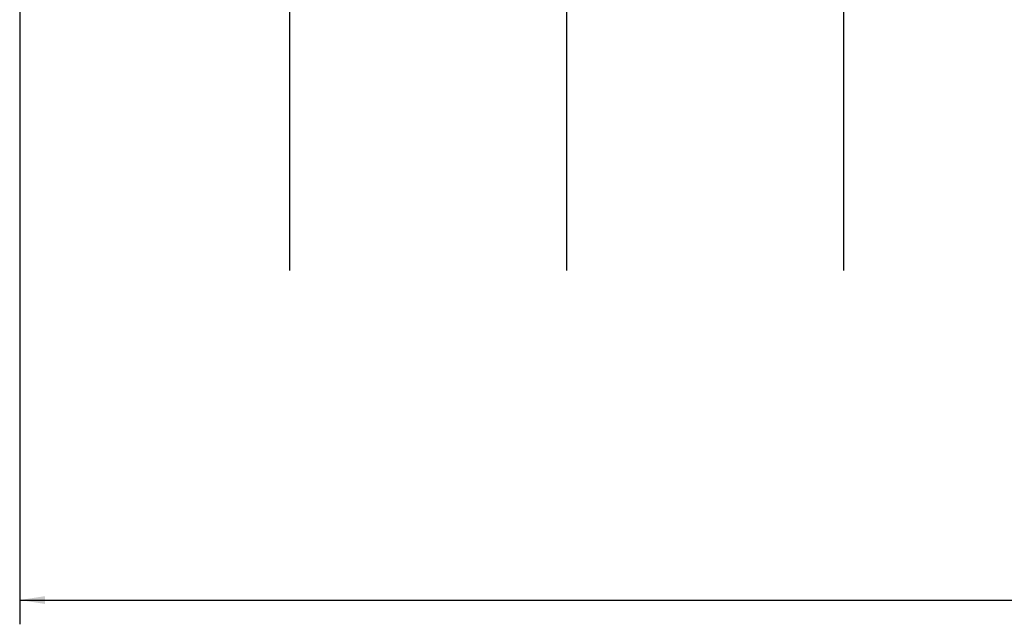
# Model space of a CAD drawing. Header units: inches. Extents: x 0.1 to 87.3, y 0.1 to 33.9.
# Tile 5 of 174: x 2.8 to 7.9, y 14.5 to 17.7. Entities that reach past the tile are written whole.
import ezdxf

# ---------------------------------------------------------------- set-up
doc = ezdxf.new("R2010")
doc.units = ezdxf.units.IN
doc.header["$MEASUREMENT"] = 0
doc.layers.add('DIMENSIONS', color=171, linetype='Continuous')
doc.styles.add('SLDTEXTSTYLE0', font='TXT', dxfattribs={"width": 0.75})
doc.dimstyles.new('SLDDIMSTYLE7', dxfattribs={"dimtxt": 0.125, "dimasz": 0.13, "dimexe": 0, "dimexo": 0.0625, "dimgap": 0.03125, "dimtad": 0, "dimtih": 1, "dimtoh": 1, "dimdec": 1, "dimrnd": 1e-09, "dimzin": 12, "dimdsep": 46, "dimtxsty": 'SLDTEXTSTYLE0', "dimsah": 1, "dimcen": 0.09, "dimadec": 0, "dimazin": 3, "dimtfac": 1, "dimtdec": 1, "dimtofl": 0, "dimtmove": 0, "dimatfit": 3, "dimfxl": 1, "dimfrac": 2, "dimtolj": 1, "dimtzin": 12, "dimarcsym": 0})

# ---------------------------------------------------------------- blocks, each defined once
blk = doc.blocks.new('_D_10')
at = {"layer": 'DIMENSIONS'}
for p, q in [((2.8197, 20.8042), (2.8197, 14.5427)), ((48.3846, 20.3884), (48.3846, 14.5427)), ((2.8197, 14.6677), (27.4208, 14.6677)), ((48.3846, 14.6677), (27.7909, 14.6677))]:
    blk.add_line(p, q, dxfattribs=at)
for centre, start, end in [((27.6426, 14.655), 153.4349, 206.5651), ((27.569, 14.655), 333.4349, 26.5651)]:
    blk.add_arc(centre, 0.2219, start, end, dxfattribs=at)
for points in [[(2.8197, 14.6677), (2.9497, 14.6477), (2.9497, 14.6877)], [(48.3846, 14.6677), (48.2546, 14.6877), (48.2546, 14.6477)]]:
    blk.add_solid(points, dxfattribs=at)
at = {"layer": 'DIMENSIONS', "insert": (27.4442, 14.7169), "char_height": 0.125, "attachment_point": 1, "style": 'SLDTEXTSTYLE0'}
blk.add_mtext('45.6', dxfattribs=at)

msp = doc.modelspace()

# ---------------------------------------------------------------- linework, layer by layer
at = {"color": 7, "linetype": 'Continuous'}
for p, q in [((4.20957, 16.36386), (4.20957, 20.59835)), ((5.63457, 16.36386), (5.63457, 20.59835)), ((7.05957, 16.36386), (7.05957, 20.59835))]:
    msp.add_line(p, q, dxfattribs=at)

# ---------------------------------------------------------------- dimensions: what is measured, and where the dimension line sits
at = {"layer": 'DIMENSIONS'}
dim = msp.add_linear_dim(base=(2.81968, 14.66772), p1=(48.38457, 20.43835), p2=(2.81968, 20.85419), angle=0, text='(<>)', dimstyle='SLDDIMSTYLE7', dxfattribs=at)
dim.commit()
dim.dimension.update_dxf_attribs({"geometry": '_D_10', "text_midpoint": (27.60583, 14.66772), "dimtype": 160})

doc.saveas('drawing.dxf')
